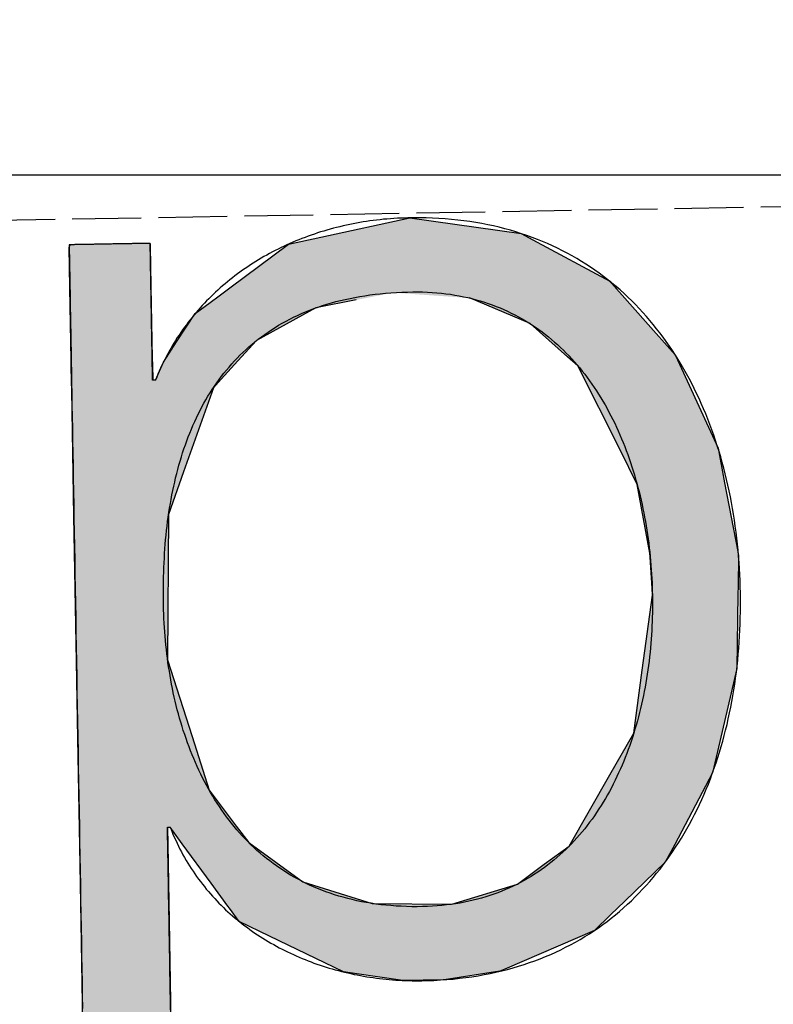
# Model space of a CAD drawing. Extents: x 562 to 7231, y 5467 to 12326.
# Tile 18 of 65: x 3315 to 3370, y 8056 to 8127. Entities that reach past the tile are written whole.
import ezdxf

# ---------------------------------------------------------------- set-up
doc = ezdxf.new("R2010")
doc.units = 0
doc.linetypes.add('GEN3', pattern=[6.25, 5, -1.25])
doc.layers.get('0').update_dxf_attribs({"linetype": 'CONTINUOUS'})
for name, color, linetype in [('3', 6, 'GEN3'), ('5', 3, 'CONTINUOUS'), ('LOGO', 7, 'CONTINUOUS')]:
    doc.layers.add(name, color=color, linetype=linetype)

# ---------------------------------------------------------------- blocks, each defined once
blk = doc.blocks.new('*U39')
at = {"layer": 'LOGO', "color": 30, "linetype": 'CONTINUOUS'}
for p, q in [((32.431, 7.589), (33.366, 7.774)), ((33.366, 7.774), (34.533, 7.589)), ((29.793, 7.525), (29.803, 7.555)), ((30.642, 7.555), (30.642, 7.525)), ((32.091, 7.521), (32.431, 7.589)), ((34.533, 7.589), (34.653, 7.521)), ((29.793, 7.11), (29.793, 7.525)), ((30.642, 7.525), (30.642, 7.11)), ((31.467, 7.073), (32.091, 7.521)), ((34.653, 7.521), (35.451, 7.073)), ((29.793, 7.101), (29.793, 7.11)), ((29.793, 6.344), (29.793, 7.101)), ((30.642, 7.11), (30.642, 7.101)), ((30.642, 7.101), (30.642, 6.344)), ((31.356, 6.994), (31.467, 7.073)), ((35.451, 7.073), (35.519, 6.994)), ((31.153, 6.848), (31.259, 6.924)), ((31.259, 6.924), (31.356, 6.994)), ((32.79, 6.924), (32.365, 6.848)), ((34.609, 6.644), (33.977, 6.924)), ((35.519, 6.994), (35.579, 6.924)), ((35.579, 6.924), (35.819, 6.644)), ((30.901, 6.517), (31.101, 6.811)), ((31.101, 6.811), (31.153, 6.848)), ((32.295, 6.811), (31.738, 6.517)), ((32.365, 6.848), (32.295, 6.811)), ((34.996, 6.291), (34.609, 6.644)), ((35.819, 6.644), (36.123, 6.291)), ((30.759, 6.307), (30.901, 6.517)), ((31.738, 6.517), (31.54, 6.307)), ((29.793, 6.285), (29.793, 6.344)), ((30.642, 6.344), (30.643, 6.285)), ((30.672, 6.12), (30.759, 6.307)), ((31.54, 6.307), (31.362, 6.12)), ((29.793, 6.12), (29.793, 6.285)), ((30.643, 6.285), (30.644, 6.12)), ((35.102, 6.194), (34.996, 6.291)), ((35.528, 5.304), (35.102, 6.194)), ((36.123, 6.291), (36.166, 6.194)), ((36.166, 6.194), (36.555, 5.304)), ((29.793, 6.03), (29.793, 6.12)), ((31.362, 6.12), (31.278, 6.03)), ((29.793, 5.154), (29.793, 6.03)), ((31.278, 6.03), (30.951, 5.154)), ((35.701, 4.941), (35.528, 5.304)), ((36.555, 5.304), (36.618, 4.941)), ((29.793, 4.711), (29.793, 5.154)), ((30.951, 5.154), (30.786, 4.711)), ((35.821, 4.219), (35.701, 4.941)), ((36.618, 4.941), (36.742, 4.219)), ((29.793, 3.189), (29.793, 4.711)), ((30.786, 4.711), (30.749, 3.189)), ((35.823, 4.174), (35.821, 4.219)), ((35.84, 3.851), (35.823, 4.174)), ((36.75, 4.174), (36.739, 3.851)), ((36.742, 4.219), (36.75, 4.174)), ((35.84, 3.777), (35.84, 3.851)), ((36.739, 3.851), (36.737, 3.777)), ((35.72, 2.992), (35.84, 3.777)), ((36.737, 3.777), (36.711, 2.992)), ((29.793, 2.379), (29.793, 3.189)), ((30.749, 3.189), (30.992, 2.379)), ((35.62, 2.336), (35.72, 2.992)), ((36.711, 2.992), (36.546, 2.336)), ((29.793, 1.816), (29.793, 2.379)), ((30.992, 2.379), (31.16, 1.816)), ((35.362, 1.903), (35.62, 2.336)), ((36.546, 2.336), (36.438, 1.903)), ((34.921, 1.162), (35.362, 1.903)), ((36.438, 1.903), (36.029, 1.162)), ((29.793, 1.434), (29.793, 1.816)), ((31.16, 1.816), (31.438, 1.434)), ((29.793, 1.253), (29.793, 1.434)), ((30.716, 1.434), (30.716, 1.253)), ((30.869, 1.258), (30.745, 1.434)), ((31.438, 1.434), (31.566, 1.258)), ((29.793, 0.453), (29.793, 1.253)), ((30.716, 1.253), (30.716, 0.453)), ((31.165, 0.839), (30.869, 1.258)), ((31.566, 1.258), (32.124, 0.839)), ((34.658, 0.977), (34.921, 1.162)), ((36.029, 1.162), (35.926, 0.977)), ((34.373, 0.775), (34.658, 0.977)), ((35.926, 0.977), (35.709, 0.775)), ((31.335, 0.598), (31.165, 0.839)), ((32.124, 0.839), (32.847, 0.598)), ((33.683, 0.575), (34.373, 0.775)), ((35.709, 0.775), (35.494, 0.575)), ((31.352, 0.575), (31.335, 0.598)), ((31.451, 0.435), (31.352, 0.575)), ((32.847, 0.598), (33.683, 0.575)), ((35.494, 0.575), (35.343, 0.435)), ((29.793, -0.396), (29.793, 0.453)), ((30.716, 0.453), (30.716, -0.396)), ((31.764, 0.276), (31.451, 0.435)), ((35.343, 0.435), (35.172, 0.276)), ((32.536, -0.114), (31.764, 0.276)), ((35.172, 0.276), (34.225, -0.114)), ((32.674, -0.136), (32.536, -0.114)), ((33.155, -0.214), (32.674, -0.136)), ((34.172, -0.136), (33.587, -0.214)), ((34.225, -0.114), (34.172, -0.136)), ((33.578, -0.215), (33.155, -0.214)), ((33.587, -0.214), (33.578, -0.215)), ((29.793, -0.681), (29.793, -0.396)), ((30.716, -0.396), (30.716, -0.681))]:
    blk.add_line(p, q, dxfattribs=at)
at = {"layer": 'LOGO', "color": 30, "linetype": 'CONTINUOUS', "extrusion": (0, 0, -1)}
for points in [[(-33.366, 7.774), (-34.533, 7.589), (-32.431, 7.589)], [(-29.803, 7.555), (-30.642, 7.525), (-29.793, 7.525)], [(-29.803, 7.555), (-30.642, 7.555), (-30.642, 7.525)], [(-32.431, 7.589), (-34.653, 7.521), (-32.091, 7.521)], [(-32.431, 7.589), (-34.533, 7.589), (-34.653, 7.521)], [(-29.793, 7.525), (-30.642, 7.11), (-29.793, 7.11)], [(-29.793, 7.525), (-30.642, 7.525), (-30.642, 7.11)], [(-32.091, 7.521), (-35.451, 7.073), (-31.467, 7.073)], [(-32.091, 7.521), (-34.653, 7.521), (-35.451, 7.073)], [(-29.793, 7.11), (-30.642, 7.101), (-29.793, 7.101)], [(-29.793, 7.11), (-30.642, 7.11), (-30.642, 7.101)], [(-29.793, 7.101), (-30.642, 6.344), (-29.793, 6.344)], [(-29.793, 7.101), (-30.642, 7.101), (-30.642, 6.344)], [(-31.467, 7.073), (-35.519, 6.994), (-31.356, 6.994)], [(-31.467, 7.073), (-35.451, 7.073), (-35.519, 6.994)], [(-31.259, 6.924), (-32.365, 6.848), (-31.153, 6.848)], [(-31.356, 6.994), (-32.79, 6.924), (-31.259, 6.924)], [(-31.259, 6.924), (-32.79, 6.924), (-32.365, 6.848)], [(-31.356, 6.994), (-33.179, 6.994), (-32.79, 6.924)], [(-33.179, 6.994), (-35.579, 6.924), (-33.977, 6.924)], [(-33.179, 6.994), (-35.519, 6.994), (-35.579, 6.924)], [(-33.977, 6.924), (-35.819, 6.644), (-34.609, 6.644)], [(-33.977, 6.924), (-35.579, 6.924), (-35.819, 6.644)], [(-31.101, 6.811), (-31.738, 6.517), (-30.901, 6.517)], [(-31.153, 6.848), (-32.295, 6.811), (-31.101, 6.811)], [(-31.101, 6.811), (-32.295, 6.811), (-31.738, 6.517)], [(-31.153, 6.848), (-32.365, 6.848), (-32.295, 6.811)], [(-34.609, 6.644), (-36.123, 6.291), (-34.996, 6.291)], [(-34.609, 6.644), (-35.819, 6.644), (-36.123, 6.291)], [(-30.901, 6.517), (-31.54, 6.307), (-30.759, 6.307)], [(-30.901, 6.517), (-31.738, 6.517), (-31.54, 6.307)], [(-29.793, 6.344), (-30.643, 6.285), (-29.793, 6.285)], [(-29.793, 6.344), (-30.642, 6.344), (-30.643, 6.285)], [(-30.759, 6.307), (-31.362, 6.12), (-30.672, 6.12)], [(-30.759, 6.307), (-31.54, 6.307), (-31.362, 6.12)], [(-29.793, 6.285), (-30.644, 6.12), (-29.793, 6.12)], [(-29.793, 6.285), (-30.643, 6.285), (-30.644, 6.12)], [(-34.996, 6.291), (-36.166, 6.194), (-35.102, 6.194)], [(-34.996, 6.291), (-36.123, 6.291), (-36.166, 6.194)], [(-35.102, 6.194), (-36.555, 5.304), (-35.528, 5.304)], [(-35.102, 6.194), (-36.166, 6.194), (-36.555, 5.304)], [(-29.793, 6.12), (-31.278, 6.03), (-29.793, 6.03)], [(-29.793, 6.12), (-31.362, 6.12), (-31.278, 6.03)], [(-29.793, 6.03), (-30.951, 5.154), (-29.793, 5.154)], [(-29.793, 6.03), (-31.278, 6.03), (-30.951, 5.154)], [(-35.528, 5.304), (-36.618, 4.941), (-35.701, 4.941)], [(-35.528, 5.304), (-36.555, 5.304), (-36.618, 4.941)], [(-29.793, 5.154), (-30.786, 4.711), (-29.793, 4.711)], [(-29.793, 5.154), (-30.951, 5.154), (-30.786, 4.711)], [(-35.701, 4.941), (-36.742, 4.219), (-35.821, 4.219)], [(-35.701, 4.941), (-36.618, 4.941), (-36.742, 4.219)], [(-29.793, 4.711), (-30.749, 3.189), (-29.793, 3.189)], [(-29.793, 4.711), (-30.786, 4.711), (-30.749, 3.189)], [(-35.821, 4.219), (-36.75, 4.174), (-35.823, 4.174)], [(-35.821, 4.219), (-36.742, 4.219), (-36.75, 4.174)], [(-35.823, 4.174), (-36.739, 3.851), (-35.84, 3.851)], [(-35.823, 4.174), (-36.75, 4.174), (-36.739, 3.851)], [(-35.84, 3.851), (-36.737, 3.777), (-35.84, 3.777)], [(-35.84, 3.851), (-36.739, 3.851), (-36.737, 3.777)], [(-35.84, 3.777), (-36.711, 2.992), (-35.72, 2.992)], [(-35.84, 3.777), (-36.737, 3.777), (-36.711, 2.992)], [(-29.793, 3.189), (-30.992, 2.379), (-29.793, 2.379)], [(-29.793, 3.189), (-30.749, 3.189), (-30.992, 2.379)], [(-35.72, 2.992), (-36.546, 2.336), (-35.62, 2.336)], [(-35.72, 2.992), (-36.711, 2.992), (-36.546, 2.336)], [(-29.793, 2.379), (-31.16, 1.816), (-29.793, 1.816)], [(-29.793, 2.379), (-30.992, 2.379), (-31.16, 1.816)], [(-35.62, 2.336), (-36.438, 1.903), (-35.362, 1.903)], [(-35.62, 2.336), (-36.546, 2.336), (-36.438, 1.903)], [(-35.362, 1.903), (-36.029, 1.162), (-34.921, 1.162)], [(-35.362, 1.903), (-36.438, 1.903), (-36.029, 1.162)], [(-29.793, 1.816), (-31.438, 1.434), (-29.793, 1.434)], [(-29.793, 1.816), (-31.16, 1.816), (-31.438, 1.434)], [(-29.793, 1.434), (-30.716, 1.253), (-29.793, 1.253)], [(-29.793, 1.434), (-30.716, 1.434), (-30.716, 1.253)], [(-30.745, 1.434), (-31.566, 1.258), (-30.869, 1.258)], [(-30.745, 1.434), (-31.438, 1.434), (-31.566, 1.258)], [(-29.793, 1.253), (-30.716, 0.453), (-29.793, 0.453)], [(-29.793, 1.253), (-30.716, 1.253), (-30.716, 0.453)], [(-30.869, 1.258), (-32.124, 0.839), (-31.165, 0.839)], [(-30.869, 1.258), (-31.566, 1.258), (-32.124, 0.839)], [(-34.921, 1.162), (-35.926, 0.977), (-34.658, 0.977)], [(-34.921, 1.162), (-36.029, 1.162), (-35.926, 0.977)], [(-34.658, 0.977), (-35.709, 0.775), (-34.373, 0.775)], [(-34.658, 0.977), (-35.926, 0.977), (-35.709, 0.775)], [(-31.165, 0.839), (-32.847, 0.598), (-31.335, 0.598)], [(-31.165, 0.839), (-32.124, 0.839), (-32.847, 0.598)], [(-34.373, 0.775), (-35.494, 0.575), (-33.683, 0.575)], [(-34.373, 0.775), (-35.709, 0.775), (-35.494, 0.575)], [(-31.335, 0.598), (-33.683, 0.575), (-31.352, 0.575)], [(-31.335, 0.598), (-32.847, 0.598), (-33.683, 0.575)], [(-31.352, 0.575), (-35.343, 0.435), (-31.451, 0.435)], [(-31.352, 0.575), (-35.494, 0.575), (-35.343, 0.435)], [(-29.793, 0.453), (-30.716, -0.396), (-29.793, -0.396)], [(-29.793, 0.453), (-30.716, 0.453), (-30.716, -0.396)], [(-31.451, 0.435), (-35.172, 0.276), (-31.764, 0.276)], [(-31.451, 0.435), (-35.343, 0.435), (-35.172, 0.276)], [(-31.764, 0.276), (-34.225, -0.114), (-32.536, -0.114)], [(-31.764, 0.276), (-35.172, 0.276), (-34.225, -0.114)], [(-32.536, -0.114), (-34.172, -0.136), (-32.674, -0.136)], [(-32.536, -0.114), (-34.225, -0.114), (-34.172, -0.136)], [(-32.674, -0.136), (-33.587, -0.214), (-33.155, -0.214)], [(-32.674, -0.136), (-34.172, -0.136), (-33.587, -0.214)], [(-33.155, -0.214), (-33.587, -0.214), (-33.578, -0.215)], [(-29.793, -0.396), (-30.716, -0.681), (-29.793, -0.681)], [(-29.793, -0.396), (-30.716, -0.396), (-30.716, -0.681)]]:
    blk.add_solid(points, dxfattribs=at)
blk = doc.blocks.new('KLAUS')
at = {"layer": 'LOGO'}
for points in [[(30.716, -0.48, 0), (30.716, -0.416, 0), (30.716, -0.353, 0), (30.716, -0.289, 0), (30.716, -0.226, 0), (30.716, -0.163, 0), (30.716, -0.101, 0), (30.716, -0.039, 0), (30.716, 0.023, 0), (30.716, 0.084, 0), (30.716, 0.144, 0), (30.716, 0.203, 0), (30.716, 0.262, 0), (30.716, 0.32, 0), (30.716, 0.377, 0), (30.716, 0.433, 0), (30.716, 0.488, 0), (30.716, 0.542, 0), (30.716, 0.596, 0), (30.716, 0.648, 0), (30.716, 0.698, 0), (30.716, 0.748, 0), (30.716, 0.796, 0), (30.716, 0.843, 0), (30.716, 0.889, 0), (30.716, 0.933, 0), (30.716, 0.976, 0), (30.716, 1.017, 0), (30.716, 1.056, 0), (30.716, 1.094, 0), (30.716, 1.13, 0), (30.716, 1.165, 0), (30.716, 1.197, 0), (30.716, 1.228, 0), (30.716, 1.257, 0), (30.716, 1.284, 0), (30.716, 1.309, 0), (30.716, 1.331, 0), (30.716, 1.352, 0), (30.716, 1.371, 0), (30.716, 1.387, 0), (30.716, 1.401, 0), (30.716, 1.412, 0), (30.716, 1.422, 0), (30.716, 1.428, 0), (30.716, 1.433, 0), (30.716, 1.434, 0), (30.716, 1.434, 0), (30.716, 1.434, 0), (30.716, 1.434, 0), (30.716, 1.434, 0), (30.716, 1.434, 0), (30.716, 1.434, 0), (30.716, 1.434, 0), (30.716, 1.434, 0), (30.716, 1.434, 0), (30.716, 1.434, 0), (30.717, 1.434, 0), (30.717, 1.434, 0), (30.717, 1.434, 0), (30.717, 1.434, 0), (30.717, 1.434, 0), (30.718, 1.434, 0), (30.718, 1.434, 0), (30.718, 1.434, 0), (30.718, 1.434, 0), (30.719, 1.434, 0), (30.719, 1.434, 0), (30.719, 1.434, 0), (30.72, 1.434, 0), (30.72, 1.434, 0), (30.72, 1.434, 0), (30.721, 1.434, 0), (30.721, 1.434, 0), (30.721, 1.434, 0), (30.722, 1.434, 0), (30.722, 1.434, 0), (30.722, 1.434, 0), (30.723, 1.434, 0), (30.723, 1.434, 0), (30.724, 1.434, 0), (30.724, 1.434, 0), (30.724, 1.434, 0), (30.725, 1.434, 0), (30.725, 1.434, 0), (30.726, 1.434, 0), (30.726, 1.434, 0), (30.727, 1.434, 0), (30.727, 1.434, 0), (30.727, 1.434, 0), (30.728, 1.434, 0), (30.728, 1.434, 0), (30.729, 1.434, 0), (30.729, 1.434, 0), (30.73, 1.434, 0), (30.73, 1.434, 0), (30.73, 1.434, 0), (30.731, 1.434, 0), (30.731, 1.434, 0), (30.732, 1.434, 0), (30.732, 1.434, 0), (30.733, 1.434, 0), (30.733, 1.434, 0), (30.734, 1.434, 0), (30.734, 1.434, 0), (30.735, 1.434, 0), (30.735, 1.434, 0), (30.735, 1.434, 0), (30.736, 1.434, 0), (30.736, 1.434, 0), (30.737, 1.434, 0), (30.737, 1.434, 0), (30.737, 1.434, 0), (30.738, 1.434, 0), (30.738, 1.434, 0), (30.738, 1.434, 0), (30.739, 1.434, 0), (30.739, 1.434, 0), (30.74, 1.434, 0), (30.74, 1.434, 0), (30.74, 1.434, 0), (30.741, 1.434, 0), (30.741, 1.434, 0), (30.741, 1.434, 0), (30.742, 1.434, 0), (30.742, 1.434, 0), (30.742, 1.434, 0), (30.742, 1.434, 0), (30.743, 1.434, 0), (30.743, 1.434, 0), (30.743, 1.434, 0), (30.743, 1.434, 0), (30.744, 1.434, 0), (30.744, 1.434, 0), (30.744, 1.434, 0), (30.744, 1.434, 0), (30.744, 1.434, 0), (30.744, 1.434, 0), (30.744, 1.434, 0), (30.745, 1.434, 0), (30.745, 1.434, 0), (30.745, 1.434, 0), (30.745, 1.434, 0), (30.745, 1.434, 0), (30.745, 1.434, 0), (30.748, 1.426, 0), (30.76, 1.393, 0), (30.773, 1.361, 0), (30.786, 1.329, 0), (30.8, 1.297, 0), (30.814, 1.266, 0), (30.828, 1.235, 0), (30.843, 1.204, 0), (30.858, 1.173, 0), (30.874, 1.143, 0), (30.89, 1.113, 0), (30.907, 1.084, 0), (30.924, 1.054, 0), (30.941, 1.025, 0), (30.958, 0.997, 0), (30.976, 0.969, 0), (30.995, 0.941, 0), (31.013, 0.913, 0), (31.032, 0.886, 0), (31.052, 0.859, 0), (31.072, 0.832, 0), (31.092, 0.806, 0), (31.112, 0.78, 0), (31.133, 0.754, 0), (31.154, 0.729, 0), (31.176, 0.704, 0), (31.198, 0.679, 0), (31.22, 0.655, 0), (31.242, 0.631, 0), (31.265, 0.607, 0), (31.288, 0.583, 0), (31.311, 0.56, 0), (31.335, 0.538, 0), (31.359, 0.515, 0), (31.383, 0.493, 0), (31.408, 0.471, 0), (31.433, 0.45, 0), (31.458, 0.429, 0), (31.483, 0.408, 0), (31.509, 0.388, 0), (31.535, 0.368, 0), (31.561, 0.348, 0), (31.587, 0.328, 0), (31.614, 0.309, 0), (31.641, 0.29, 0), (31.668, 0.272, 0), (31.696, 0.254, 0), (31.724, 0.236, 0), (31.752, 0.219, 0), (31.78, 0.202, 0), (31.808, 0.185, 0), (31.837, 0.168, 0), (31.866, 0.152, 0), (31.895, 0.136, 0), (31.924, 0.121, 0), (31.953, 0.106, 0), (31.983, 0.091, 0), (32.013, 0.077, 0), (32.043, 0.063, 0), (32.073, 0.049, 0), (32.103, 0.035, 0), (32.134, 0.022, 0), (32.165, 0.01, 0), (32.196, -0.003, 0), (32.227, -0.015, 0), (32.258, -0.027, 0), (32.29, -0.038, 0), (32.321, -0.049, 0), (32.353, -0.06, 0), (32.385, -0.07, 0), (32.417, -0.08, 0), (32.449, -0.09, 0), (32.481, -0.099, 0), (32.514, -0.108, 0), (32.546, -0.117, 0), (32.579, -0.125, 0), (32.612, -0.133, 0), (32.645, -0.141, 0), (32.678, -0.148, 0), (32.711, -0.155, 0), (32.744, -0.161, 0), (32.778, -0.168, 0), (32.811, -0.173, 0), (32.844, -0.179, 0), (32.878, -0.184, 0), (32.912, -0.189, 0), (32.945, -0.194, 0), (32.979, -0.198, 0), (33.013, -0.201, 0), (33.047, -0.205, 0), (33.081, -0.208, 0), (33.115, -0.211, 0), (33.149, -0.213, 0), (33.183, -0.215, 0), (33.217, -0.217, 0), (33.252, -0.218, 0), (33.286, -0.219, 0), (33.32, -0.22, 0), (33.354, -0.22, 0), (33.412, -0.22, 0), (33.481, -0.219, 0), (33.55, -0.216, 0), (33.617, -0.213, 0), (33.684, -0.208, 0), (33.75, -0.202, 0), (33.816, -0.195, 0), (33.88, -0.187, 0), (33.944, -0.178, 0), (34.007, -0.168, 0), (34.07, -0.157, 0), (34.132, -0.145, 0), (34.193, -0.131, 0), (34.253, -0.117, 0), (34.312, -0.102, 0), (34.371, -0.086, 0), (34.429, -0.068, 0), (34.486, -0.05, 0), (34.543, -0.031, 0), (34.599, -0.011, 0), (34.654, 0.01, 0), (34.709, 0.032, 0), (34.762, 0.055, 0), (34.815, 0.079, 0), (34.867, 0.104, 0), (34.919, 0.13, 0), (34.97, 0.157, 0), (35.02, 0.184, 0), (35.069, 0.213, 0), (35.118, 0.242, 0), (35.166, 0.272, 0), (35.213, 0.303, 0), (35.259, 0.335, 0), (35.305, 0.367, 0), (35.35, 0.401, 0), (35.394, 0.435, 0), (35.438, 0.47, 0), (35.481, 0.506, 0), (35.523, 0.543, 0), (35.564, 0.58, 0), (35.605, 0.618, 0), (35.645, 0.657, 0), (35.684, 0.697, 0), (35.723, 0.737, 0), (35.761, 0.778, 0), (35.798, 0.82, 0), (35.834, 0.862, 0), (35.87, 0.905, 0), (35.905, 0.949, 0), (35.939, 0.994, 0), (35.973, 1.039, 0), (36.005, 1.084, 0), (36.038, 1.131, 0), (36.069, 1.178, 0), (36.1, 1.226, 0), (36.13, 1.274, 0), (36.159, 1.323, 0), (36.188, 1.372, 0), (36.216, 1.422, 0), (36.243, 1.473, 0), (36.27, 1.524, 0), (36.295, 1.576, 0), (36.32, 1.628, 0), (36.345, 1.681, 0), (36.368, 1.734, 0), (36.392, 1.788, 0), (36.414, 1.842, 0), (36.435, 1.897, 0), (36.456, 1.952, 0), (36.477, 2.008, 0), (36.496, 2.064, 0), (36.515, 2.12, 0), (36.533, 2.178, 0), (36.55, 2.235, 0), (36.567, 2.293, 0), (36.583, 2.351, 0), (36.599, 2.41, 0), (36.613, 2.469, 0), (36.627, 2.529, 0), (36.641, 2.588, 0), (36.653, 2.649, 0), (36.665, 2.709, 0), (36.676, 2.77, 0), (36.687, 2.831, 0), (36.697, 2.893, 0), (36.706, 2.955, 0), (36.714, 3.017, 0), (36.722, 3.079, 0), (36.729, 3.142, 0), (36.736, 3.205, 0), (36.741, 3.268, 0), (36.746, 3.332, 0), (36.751, 3.396, 0), (36.754, 3.46, 0), (36.757, 3.524, 0), (36.76, 3.588, 0), (36.761, 3.653, 0), (36.762, 3.718, 0), (36.763, 3.783, 0), (36.762, 3.847, 0), (36.761, 3.912, 0), (36.759, 3.977, 0), (36.757, 4.041, 0), (36.754, 4.105, 0), (36.75, 4.169, 0), (36.746, 4.233, 0), (36.74, 4.296, 0), (36.735, 4.36, 0), (36.728, 4.423, 0), (36.721, 4.485, 0), (36.713, 4.548, 0), (36.704, 4.61, 0), (36.695, 4.672, 0), (36.685, 4.733, 0), (36.675, 4.794, 0), (36.663, 4.855, 0), (36.651, 4.916, 0), (36.638, 4.976, 0), (36.625, 5.036, 0), (36.611, 5.095, 0), (36.596, 5.154, 0), (36.581, 5.213, 0), (36.565, 5.271, 0), (36.548, 5.329, 0), (36.53, 5.386, 0), (36.512, 5.443, 0), (36.493, 5.5, 0), (36.473, 5.556, 0), (36.453, 5.611, 0), (36.432, 5.667, 0), (36.41, 5.721, 0), (36.388, 5.776, 0), (36.365, 5.829, 0), (36.341, 5.882, 0), (36.316, 5.935, 0), (36.291, 5.987, 0), (36.265, 6.039, 0), (36.239, 6.09, 0), (36.211, 6.14, 0), (36.183, 6.19, 0), (36.154, 6.24, 0), (36.125, 6.288, 0), (36.095, 6.337, 0), (36.064, 6.384, 0), (36.032, 6.431, 0), (36, 6.477, 0), (35.967, 6.523, 0), (35.933, 6.568, 0), (35.899, 6.612, 0), (35.864, 6.656, 0), (35.828, 6.699, 0), (35.791, 6.742, 0), (35.754, 6.783, 0), (35.716, 6.824, 0), (35.678, 6.864, 0), (35.638, 6.904, 0), (35.598, 6.943, 0), (35.557, 6.981, 0), (35.516, 7.018, 0), (35.474, 7.054, 0), (35.431, 7.09, 0), (35.387, 7.125, 0), (35.342, 7.159, 0), (35.297, 7.192, 0), (35.252, 7.225, 0), (35.205, 7.256, 0), (35.158, 7.287, 0), (35.11, 7.317, 0), (35.061, 7.346, 0), (35.011, 7.375, 0), (34.961, 7.402, 0), (34.91, 7.429, 0), (34.859, 7.454, 0), (34.806, 7.479, 0), (34.753, 7.503, 0), (34.7, 7.526, 0), (34.645, 7.547, 0), (34.59, 7.568, 0), (34.534, 7.588, 0), (34.477, 7.607, 0), (34.42, 7.626, 0), (34.361, 7.643, 0), (34.303, 7.659, 0), (34.243, 7.674, 0), (34.182, 7.688, 0), (34.121, 7.701, 0), (34.059, 7.713, 0), (33.997, 7.724, 0), (33.934, 7.734, 0), (33.87, 7.743, 0), (33.805, 7.751, 0), (33.739, 7.757, 0), (33.673, 7.763, 0), (33.606, 7.767, 0), (33.538, 7.771, 0), (33.47, 7.773, 0), (33.401, 7.774, 0), (33.347, 7.774, 0), (33.31, 7.774, 0), (33.274, 7.773, 0), (33.237, 7.772, 0), (33.2, 7.771, 0), (33.164, 7.769, 0), (33.128, 7.766, 0), (33.091, 7.764, 0), (33.055, 7.761, 0), (33.019, 7.757, 0), (32.983, 7.753, 0), (32.948, 7.749, 0), (32.912, 7.745, 0), (32.877, 7.74, 0), (32.842, 7.734, 0), (32.806, 7.729, 0), (32.771, 7.723, 0), (32.736, 7.716, 0), (32.702, 7.709, 0), (32.667, 7.702, 0), (32.633, 7.695, 0), (32.599, 7.687, 0), (32.564, 7.679, 0), (32.531, 7.67, 0), (32.497, 7.661, 0), (32.463, 7.652, 0), (32.43, 7.643, 0), (32.397, 7.633, 0), (32.364, 7.622, 0), (32.331, 7.612, 0), (32.298, 7.601, 0), (32.266, 7.589, 0), (32.233, 7.578, 0), (32.201, 7.566, 0), (32.169, 7.553, 0), (32.138, 7.54, 0), (32.106, 7.527, 0), (32.075, 7.514, 0), (32.044, 7.5, 0), (32.013, 7.486, 0), (31.982, 7.472, 0), (31.952, 7.457, 0), (31.921, 7.442, 0), (31.891, 7.427, 0), (31.862, 7.411, 0), (31.832, 7.395, 0), (31.803, 7.379, 0), (31.774, 7.362, 0), (31.745, 7.345, 0), (31.716, 7.328, 0), (31.688, 7.31, 0), (31.66, 7.292, 0), (31.632, 7.274, 0), (31.604, 7.256, 0), (31.577, 7.237, 0), (31.55, 7.218, 0), (31.523, 7.198, 0), (31.497, 7.178, 0), (31.47, 7.158, 0), (31.444, 7.138, 0), (31.419, 7.117, 0), (31.393, 7.096, 0), (31.368, 7.075, 0), (31.343, 7.053, 0), (31.319, 7.031, 0), (31.294, 7.009, 0), (31.27, 6.987, 0), (31.246, 6.964, 0), (31.223, 6.941, 0), (31.2, 6.918, 0), (31.177, 6.894, 0), (31.154, 6.87, 0), (31.132, 6.846, 0), (31.11, 6.822, 0), (31.089, 6.797, 0), (31.067, 6.772, 0), (31.047, 6.746, 0), (31.026, 6.721, 0), (31.006, 6.695, 0), (30.986, 6.669, 0), (30.966, 6.642, 0), (30.947, 6.616, 0), (30.928, 6.589, 0), (30.909, 6.562, 0), (30.891, 6.534, 0), (30.873, 6.506, 0), (30.855, 6.478, 0), (30.838, 6.45, 0), (30.821, 6.422, 0), (30.805, 6.393, 0), (30.789, 6.364, 0), (30.773, 6.334, 0), (30.757, 6.305, 0), (30.742, 6.275, 0), (30.728, 6.245, 0), (30.713, 6.215, 0), (30.7, 6.184, 0), (30.686, 6.153, 0), (30.673, 6.122, 0), (30.672, 6.12, 0), (30.672, 6.12, 0), (30.672, 6.12, 0), (30.672, 6.12, 0), (30.672, 6.12, 0), (30.671, 6.12, 0), (30.671, 6.12, 0), (30.671, 6.12, 0), (30.671, 6.12, 0), (30.671, 6.12, 0), (30.671, 6.12, 0), (30.671, 6.12, 0), (30.67, 6.12, 0), (30.67, 6.12, 0), (30.67, 6.12, 0), (30.67, 6.12, 0), (30.669, 6.12, 0), (30.669, 6.12, 0), (30.669, 6.12, 0), (30.669, 6.12, 0), (30.668, 6.12, 0), (30.668, 6.12, 0), (30.668, 6.12, 0), (30.667, 6.12, 0), (30.667, 6.12, 0), (30.667, 6.12, 0), (30.666, 6.12, 0), (30.666, 6.12, 0), (30.666, 6.12, 0), (30.665, 6.12, 0), (30.665, 6.12, 0), (30.665, 6.12, 0), (30.664, 6.12, 0), (30.664, 6.12, 0), (30.663, 6.12, 0), (30.663, 6.12, 0), (30.663, 6.12, 0), (30.662, 6.12, 0), (30.662, 6.12, 0), (30.661, 6.12, 0), (30.661, 6.12, 0), (30.66, 6.12, 0), (30.66, 6.12, 0), (30.659, 6.12, 0), (30.659, 6.12, 0), (30.659, 6.12, 0), (30.658, 6.12, 0), (30.658, 6.12, 0), (30.657, 6.12, 0), (30.657, 6.12, 0), (30.656, 6.12, 0), (30.656, 6.12, 0), (30.655, 6.12, 0), (30.655, 6.12, 0), (30.655, 6.12, 0), (30.654, 6.12, 0), (30.654, 6.12, 0), (30.653, 6.12, 0), (30.653, 6.12, 0), (30.652, 6.12, 0), (30.652, 6.12, 0), (30.652, 6.12, 0), (30.651, 6.12, 0), (30.651, 6.12, 0), (30.65, 6.12, 0), (30.65, 6.12, 0), (30.649, 6.12, 0), (30.649, 6.12, 0), (30.649, 6.12, 0), (30.648, 6.12, 0), (30.648, 6.12, 0), (30.648, 6.12, 0), (30.647, 6.12, 0), (30.647, 6.12, 0), (30.647, 6.12, 0), (30.646, 6.12, 0), (30.646, 6.12, 0), (30.646, 6.12, 0), (30.645, 6.12, 0), (30.645, 6.12, 0), (30.645, 6.12, 0), (30.645, 6.12, 0), (30.644, 6.12, 0), (30.644, 6.12, 0), (30.644, 6.12, 0), (30.644, 6.12, 0), (30.644, 6.12, 0), (30.643, 6.12, 0), (30.643, 6.12, 0), (30.643, 6.12, 0), (30.643, 6.12, 0), (30.643, 6.12, 0), (30.643, 6.12, 0), (30.643, 6.12, 0), (30.642, 6.12, 0), (30.642, 6.12, 0), (30.642, 6.12, 0), (30.642, 6.12, 0), (30.642, 6.12, 0), (30.642, 6.121, 0), (30.642, 6.122, 0), (30.642, 6.125, 0), (30.642, 6.128, 0), (30.642, 6.132, 0), (30.642, 6.137, 0), (30.642, 6.142, 0), (30.642, 6.149, 0), (30.642, 6.156, 0), (30.642, 6.164, 0), (30.642, 6.172, 0), (30.642, 6.182, 0), (30.642, 6.191, 0), (30.642, 6.202, 0), (30.642, 6.213, 0), (30.642, 6.225, 0), (30.642, 6.237, 0), (30.642, 6.25, 0), (30.642, 6.264, 0), (30.642, 6.278, 0), (30.642, 6.292, 0), (30.642, 6.307, 0), (30.642, 6.323, 0), (30.642, 6.339, 0), (30.642, 6.355, 0), (30.642, 6.372, 0), (30.642, 6.39, 0), (30.642, 6.407, 0), (30.642, 6.425, 0), (30.642, 6.444, 0), (30.642, 6.462, 0), (30.642, 6.482, 0), (30.642, 6.501, 0), (30.642, 6.521, 0), (30.642, 6.541, 0), (30.642, 6.561, 0), (30.642, 6.581, 0), (30.642, 6.602, 0), (30.642, 6.623, 0), (30.642, 6.644, 0), (30.642, 6.665, 0), (30.642, 6.686, 0), (30.642, 6.708, 0), (30.642, 6.729, 0), (30.642, 6.751, 0), (30.642, 6.773, 0), (30.642, 6.794, 0), (30.642, 6.816, 0), (30.642, 6.838, 0), (30.642, 6.86, 0), (30.642, 6.882, 0), (30.642, 6.904, 0), (30.642, 6.925, 0), (30.642, 6.947, 0), (30.642, 6.968, 0), (30.642, 6.99, 0), (30.642, 7.011, 0), (30.642, 7.032, 0), (30.642, 7.053, 0), (30.642, 7.074, 0), (30.642, 7.095, 0), (30.642, 7.115, 0), (30.642, 7.135, 0), (30.642, 7.155, 0), (30.642, 7.175, 0), (30.642, 7.194, 0), (30.642, 7.214, 0), (30.642, 7.232, 0), (30.642, 7.251, 0), (30.642, 7.269, 0), (30.642, 7.286, 0), (30.642, 7.304, 0), (30.642, 7.32, 0), (30.642, 7.337, 0), (30.642, 7.353, 0), (30.642, 7.368, 0), (30.642, 7.383, 0), (30.642, 7.398, 0), (30.642, 7.412, 0), (30.642, 7.425, 0), (30.642, 7.438, 0), (30.642, 7.451, 0), (30.642, 7.462, 0), (30.642, 7.473, 0), (30.642, 7.484, 0), (30.642, 7.494, 0), (30.642, 7.503, 0), (30.642, 7.511, 0), (30.642, 7.519, 0), (30.642, 7.526, 0), (30.642, 7.533, 0), (30.642, 7.538, 0), (30.642, 7.543, 0), (30.642, 7.547, 0), (30.642, 7.55, 0), (30.642, 7.552, 0), (30.642, 7.554, 0), (30.642, 7.555, 0), (30.642, 7.555, 0), (30.642, 7.555, 0), (30.64, 7.555, 0), (30.639, 7.555, 0), (30.637, 7.555, 0), (30.634, 7.555, 0), (30.631, 7.555, 0), (30.628, 7.555, 0), (30.623, 7.555, 0), (30.619, 7.555, 0), (30.614, 7.555, 0), (30.609, 7.555, 0), (30.604, 7.555, 0), (30.598, 7.555, 0), (30.591, 7.555, 0), (30.584, 7.555, 0), (30.577, 7.555, 0), (30.57, 7.555, 0), (30.562, 7.555, 0), (30.554, 7.555, 0), (30.545, 7.555, 0), (30.537, 7.555, 0), (30.528, 7.555, 0), (30.518, 7.555, 0), (30.509, 7.555, 0), (30.499, 7.555, 0), (30.489, 7.555, 0), (30.478, 7.555, 0), (30.468, 7.555, 0), (30.457, 7.555, 0), (30.446, 7.555, 0), (30.435, 7.555, 0), (30.424, 7.555, 0), (30.412, 7.555, 0), (30.4, 7.555, 0), (30.388, 7.555, 0), (30.376, 7.555, 0), (30.364, 7.555, 0), (30.352, 7.555, 0), (30.34, 7.555, 0), (30.327, 7.555, 0), (30.314, 7.555, 0), (30.302, 7.555, 0), (30.289, 7.555, 0), (30.276, 7.555, 0), (30.264, 7.555, 0), (30.251, 7.555, 0), (30.238, 7.555, 0), (30.225, 7.555, 0), (30.212, 7.555, 0), (30.199, 7.555, 0), (30.186, 7.555, 0), (30.173, 7.555, 0), (30.16, 7.555, 0), (30.148, 7.555, 0), (30.135, 7.555, 0), (30.122, 7.555, 0), (30.11, 7.555, 0), (30.097, 7.555, 0), (30.085, 7.555, 0), (30.072, 7.555, 0), (30.06, 7.555, 0), (30.048, 7.555, 0), (30.036, 7.555, 0), (30.025, 7.555, 0), (30.013, 7.555, 0), (30.002, 7.555, 0), (29.991, 7.555, 0), (29.979, 7.555, 0), (29.969, 7.555, 0), (29.958, 7.555, 0), (29.948, 7.555, 0), (29.938, 7.555, 0), (29.928, 7.555, 0), (29.918, 7.555, 0), (29.909, 7.555, 0), (29.9, 7.555, 0), (29.891, 7.555, 0), (29.883, 7.555, 0), (29.874, 7.555, 0), (29.866, 7.555, 0), (29.859, 7.555, 0), (29.852, 7.555, 0), (29.845, 7.555, 0), (29.839, 7.555, 0), (29.833, 7.555, 0), (29.827, 7.555, 0), (29.822, 7.555, 0), (29.817, 7.555, 0), (29.812, 7.555, 0), (29.808, 7.555, 0), (29.805, 7.555, 0), (29.802, 7.555, 0), (29.799, 7.555, 0), (29.797, 7.555, 0), (29.795, 7.555, 0), (29.794, 7.555, 0), (29.793, 7.555, 0), (29.793, 7.555, 0), (29.793, 7.55, 0), (29.793, 7.54, 0), (29.793, 7.523, 0), (29.793, 7.501, 0), (29.793, 7.472, 0), (29.793, 7.438, 0), (29.793, 7.398, 0), (29.793, 7.353, 0), (29.793, 7.303, 0), (29.793, 7.247, 0), (29.793, 7.186, 0), (29.793, 7.121, 0), (29.793, 7.05, 0), (29.793, 6.975, 0), (29.793, 6.895, 0), (29.793, 6.811, 0), (29.793, 6.722, 0), (29.793, 6.63, 0), (29.793, 6.533, 0), (29.793, 6.432, 0), (29.793, 6.328, 0), (29.793, 6.22, 0), (29.793, 6.108, 0), (29.793, 5.993, 0), (29.793, 5.875, 0), (29.793, 5.754, 0), (29.793, 5.63, 0), (29.793, 5.502, 0), (29.793, 5.372, 0), (29.793, 5.24, 0), (29.793, 5.105, 0), (29.793, 4.968, 0), (29.793, 4.828, 0), (29.793, 4.686, 0), (29.793, 4.543, 0), (29.793, 4.397, 0), (29.793, 4.25, 0), (29.793, 4.101, 0), (29.793, 3.951, 0), (29.793, 3.8, 0), (29.793, 3.647, 0), (29.793, 3.493, 0), (29.793, 3.339, 0), (29.793, 3.183, 0), (29.793, 3.027, 0), (29.793, 2.87, 0), (29.793, 2.713, 0), (29.793, 2.556, 0), (29.793, 2.398, 0), (29.793, 2.241, 0), (29.793, 2.084, 0), (29.793, 1.926, 0), (29.793, 1.77, 0), (29.793, 1.613, 0), (29.793, 1.458, 0), (29.793, 1.303, 0), (29.793, 1.149, 0), (29.793, 0.996, 0), (29.793, 0.844, 0), (29.793, 0.694, 0), (29.793, 0.545, 0), (29.793, 0.397, 0), (29.793, 0.251, 0), (29.793, 0.107, 0), (29.793, -0.035, 0), (29.793, -0.175, 0), (29.793, -0.313, 0), (29.793, -0.449, 0)], [(35.84, 3.777, 0), (35.84, 3.731, 0), (35.839, 3.685, 0), (35.838, 3.639, 0), (35.837, 3.593, 0), (35.835, 3.547, 0), (35.833, 3.501, 0), (35.83, 3.455, 0), (35.827, 3.408, 0), (35.823, 3.362, 0), (35.819, 3.316, 0), (35.815, 3.27, 0), (35.81, 3.224, 0), (35.805, 3.179, 0), (35.799, 3.133, 0), (35.793, 3.087, 0), (35.786, 3.042, 0), (35.779, 2.996, 0), (35.772, 2.951, 0), (35.764, 2.905, 0), (35.755, 2.86, 0), (35.746, 2.815, 0), (35.737, 2.771, 0), (35.727, 2.726, 0), (35.717, 2.682, 0), (35.707, 2.637, 0), (35.696, 2.593, 0), (35.684, 2.549, 0), (35.672, 2.506, 0), (35.66, 2.462, 0), (35.647, 2.419, 0), (35.633, 2.376, 0), (35.619, 2.333, 0), (35.605, 2.291, 0), (35.59, 2.249, 0), (35.575, 2.207, 0), (35.559, 2.165, 0), (35.543, 2.124, 0), (35.526, 2.083, 0), (35.509, 2.042, 0), (35.491, 2.002, 0), (35.473, 1.962, 0), (35.454, 1.922, 0), (35.435, 1.883, 0), (35.416, 1.844, 0), (35.395, 1.805, 0), (35.375, 1.767, 0), (35.354, 1.729, 0), (35.332, 1.692, 0), (35.31, 1.655, 0), (35.287, 1.619, 0), (35.264, 1.583, 0), (35.241, 1.547, 0), (35.216, 1.512, 0), (35.192, 1.477, 0), (35.167, 1.443, 0), (35.141, 1.409, 0), (35.115, 1.376, 0), (35.088, 1.343, 0), (35.061, 1.311, 0), (35.033, 1.28, 0), (35.005, 1.248, 0), (34.976, 1.218, 0), (34.947, 1.188, 0), (34.917, 1.158, 0), (34.887, 1.13, 0), (34.856, 1.101, 0), (34.824, 1.074, 0), (34.792, 1.047, 0), (34.76, 1.02, 0), (34.727, 0.994, 0), (34.693, 0.969, 0), (34.659, 0.944, 0), (34.625, 0.921, 0), (34.59, 0.897, 0), (34.554, 0.875, 0), (34.517, 0.853, 0), (34.481, 0.832, 0), (34.443, 0.811, 0), (34.405, 0.791, 0), (34.367, 0.772, 0), (34.328, 0.754, 0), (34.288, 0.736, 0), (34.248, 0.72, 0), (34.207, 0.704, 0), (34.166, 0.688, 0), (34.124, 0.674, 0), (34.082, 0.66, 0), (34.039, 0.647, 0), (33.995, 0.635, 0), (33.951, 0.624, 0), (33.906, 0.613, 0), (33.861, 0.604, 0), (33.815, 0.595, 0), (33.769, 0.587, 0), (33.722, 0.58, 0), (33.674, 0.574, 0), (33.626, 0.569, 0), (33.577, 0.564, 0), (33.528, 0.561, 0), (33.478, 0.558, 0), (33.427, 0.557, 0), (33.376, 0.556, 0), (33.32, 0.556, 0), (33.263, 0.557, 0), (33.207, 0.56, 0), (33.152, 0.563, 0), (33.098, 0.567, 0), (33.044, 0.572, 0), (32.991, 0.577, 0), (32.938, 0.584, 0), (32.887, 0.592, 0), (32.836, 0.6, 0), (32.786, 0.609, 0), (32.736, 0.619, 0), (32.687, 0.63, 0), (32.639, 0.642, 0), (32.592, 0.655, 0), (32.545, 0.668, 0), (32.499, 0.682, 0), (32.453, 0.697, 0), (32.409, 0.713, 0), (32.365, 0.73, 0), (32.321, 0.747, 0), (32.278, 0.765, 0), (32.236, 0.784, 0), (32.195, 0.803, 0), (32.154, 0.823, 0), (32.114, 0.844, 0), (32.075, 0.866, 0), (32.036, 0.888, 0), (31.997, 0.911, 0), (31.96, 0.935, 0), (31.923, 0.959, 0), (31.887, 0.984, 0), (31.851, 1.01, 0), (31.816, 1.036, 0), (31.782, 1.063, 0), (31.748, 1.09, 0), (31.715, 1.118, 0), (31.682, 1.147, 0), (31.65, 1.176, 0), (31.619, 1.206, 0), (31.588, 1.236, 0), (31.558, 1.267, 0), (31.528, 1.299, 0), (31.499, 1.331, 0), (31.471, 1.363, 0), (31.443, 1.396, 0), (31.416, 1.43, 0), (31.389, 1.464, 0), (31.363, 1.498, 0), (31.337, 1.533, 0), (31.312, 1.568, 0), (31.288, 1.604, 0), (31.264, 1.641, 0), (31.241, 1.677, 0), (31.218, 1.714, 0), (31.196, 1.752, 0), (31.174, 1.79, 0), (31.153, 1.828, 0), (31.133, 1.867, 0), (31.113, 1.906, 0), (31.093, 1.946, 0), (31.074, 1.986, 0), (31.056, 2.026, 0), (31.038, 2.066, 0), (31.021, 2.107, 0), (31.004, 2.149, 0), (30.988, 2.19, 0), (30.972, 2.232, 0), (30.957, 2.274, 0), (30.942, 2.316, 0), (30.927, 2.359, 0), (30.914, 2.402, 0), (30.9, 2.445, 0), (30.888, 2.488, 0), (30.875, 2.532, 0), (30.863, 2.576, 0), (30.852, 2.62, 0), (30.841, 2.664, 0), (30.831, 2.708, 0), (30.821, 2.753, 0), (30.811, 2.797, 0), (30.802, 2.842, 0), (30.794, 2.887, 0), (30.786, 2.933, 0), (30.778, 2.978, 0), (30.771, 3.023, 0), (30.765, 3.069, 0), (30.758, 3.115, 0), (30.752, 3.16, 0), (30.747, 3.206, 0), (30.742, 3.252, 0), (30.738, 3.298, 0), (30.733, 3.344, 0), (30.73, 3.39, 0), (30.727, 3.436, 0), (30.724, 3.482, 0), (30.721, 3.528, 0), (30.72, 3.574, 0), (30.718, 3.621, 0), (30.717, 3.667, 0), (30.716, 3.713, 0), (30.716, 3.759, 0), (30.716, 3.807, 0), (30.716, 3.857, 0), (30.717, 3.907, 0), (30.718, 3.957, 0), (30.719, 4.007, 0), (30.721, 4.057, 0), (30.724, 4.106, 0), (30.726, 4.155, 0), (30.729, 4.204, 0), (30.733, 4.253, 0), (30.736, 4.302, 0), (30.741, 4.351, 0), (30.745, 4.399, 0), (30.75, 4.447, 0), (30.756, 4.495, 0), (30.762, 4.543, 0), (30.768, 4.59, 0), (30.774, 4.637, 0), (30.782, 4.684, 0), (30.789, 4.731, 0), (30.797, 4.777, 0), (30.806, 4.824, 0), (30.815, 4.869, 0), (30.824, 4.915, 0), (30.834, 4.96, 0), (30.844, 5.005, 0), (30.855, 5.05, 0), (30.866, 5.095, 0), (30.878, 5.139, 0), (30.89, 5.182, 0), (30.903, 5.226, 0), (30.916, 5.269, 0), (30.93, 5.312, 0), (30.944, 5.354, 0), (30.958, 5.396, 0), (30.974, 5.438, 0), (30.989, 5.479, 0), (31.005, 5.52, 0), (31.022, 5.56, 0), (31.04, 5.6, 0), (31.057, 5.64, 0), (31.076, 5.679, 0), (31.095, 5.718, 0), (31.114, 5.757, 0), (31.134, 5.795, 0), (31.154, 5.832, 0), (31.175, 5.869, 0), (31.197, 5.906, 0), (31.219, 5.942, 0), (31.242, 5.978, 0), (31.266, 6.013, 0), (31.29, 6.047, 0), (31.314, 6.082, 0), (31.339, 6.115, 0), (31.365, 6.149, 0), (31.391, 6.181, 0), (31.418, 6.213, 0), (31.446, 6.245, 0), (31.474, 6.276, 0), (31.503, 6.307, 0), (31.532, 6.337, 0), (31.562, 6.366, 0), (31.593, 6.395, 0), (31.624, 6.423, 0), (31.656, 6.451, 0), (31.689, 6.478, 0), (31.722, 6.504, 0), (31.756, 6.53, 0), (31.79, 6.556, 0), (31.826, 6.58, 0), (31.861, 6.604, 0), (31.898, 6.628, 0), (31.935, 6.65, 0), (31.973, 6.673, 0), (32.012, 6.694, 0), (32.051, 6.715, 0), (32.091, 6.735, 0), (32.132, 6.754, 0), (32.173, 6.773, 0), (32.215, 6.791, 0), (32.258, 6.809, 0), (32.302, 6.825, 0), (32.346, 6.841, 0), (32.391, 6.856, 0), (32.437, 6.871, 0), (32.483, 6.885, 0), (32.53, 6.898, 0), (32.578, 6.91, 0), (32.627, 6.921, 0), (32.676, 6.932, 0), (32.727, 6.942, 0), (32.777, 6.951, 0), (32.829, 6.959, 0), (32.882, 6.967, 0), (32.935, 6.974, 0), (32.989, 6.98, 0), (33.044, 6.985, 0), (33.099, 6.989, 0), (33.156, 6.993, 0), (33.213, 6.995, 0), (33.271, 6.997, 0), (33.33, 6.998, 0), (33.386, 6.998, 0), (33.437, 6.997, 0), (33.488, 6.996, 0), (33.538, 6.993, 0), (33.587, 6.989, 0), (33.636, 6.985, 0), (33.684, 6.979, 0), (33.731, 6.973, 0), (33.778, 6.966, 0), (33.824, 6.958, 0), (33.87, 6.949, 0), (33.915, 6.939, 0), (33.96, 6.928, 0), (34.004, 6.917, 0), (34.047, 6.905, 0), (34.09, 6.892, 0), (34.133, 6.878, 0), (34.174, 6.863, 0), (34.215, 6.848, 0), (34.256, 6.831, 0), (34.296, 6.814, 0), (34.336, 6.797, 0), (34.375, 6.778, 0), (34.413, 6.759, 0), (34.451, 6.739, 0), (34.488, 6.718, 0), (34.525, 6.697, 0), (34.561, 6.675, 0), (34.597, 6.652, 0), (34.632, 6.629, 0), (34.666, 6.605, 0), (34.7, 6.58, 0), (34.734, 6.555, 0), (34.767, 6.529, 0), (34.799, 6.502, 0), (34.831, 6.475, 0), (34.862, 6.447, 0), (34.893, 6.419, 0), (34.923, 6.39, 0), (34.953, 6.36, 0), (34.982, 6.33, 0), (35.011, 6.3, 0), (35.039, 6.268, 0), (35.066, 6.237, 0), (35.093, 6.204, 0), (35.12, 6.172, 0), (35.146, 6.138, 0), (35.172, 6.104, 0), (35.197, 6.07, 0), (35.221, 6.035, 0), (35.245, 6, 0), (35.269, 5.965, 0), (35.292, 5.928, 0), (35.314, 5.892, 0), (35.336, 5.855, 0), (35.358, 5.817, 0), (35.379, 5.78, 0), (35.4, 5.741, 0), (35.419, 5.703, 0), (35.439, 5.664, 0), (35.458, 5.624, 0), (35.477, 5.585, 0), (35.495, 5.545, 0), (35.512, 5.504, 0), (35.529, 5.463, 0), (35.546, 5.422, 0), (35.562, 5.381, 0), (35.578, 5.339, 0), (35.593, 5.297, 0), (35.608, 5.255, 0), (35.622, 5.213, 0), (35.636, 5.17, 0), (35.649, 5.127, 0), (35.662, 5.084, 0), (35.675, 5.04, 0), (35.686, 4.996, 0), (35.698, 4.952, 0), (35.709, 4.908, 0), (35.719, 4.864, 0), (35.73, 4.819, 0), (35.739, 4.775, 0), (35.748, 4.73, 0), (35.757, 4.685, 0), (35.765, 4.64, 0), (35.773, 4.595, 0), (35.781, 4.549, 0), (35.788, 4.504, 0), (35.794, 4.458, 0), (35.8, 4.412, 0), (35.806, 4.367, 0), (35.811, 4.321, 0), (35.816, 4.275, 0), (35.82, 4.229, 0), (35.824, 4.183, 0), (35.828, 4.137, 0), (35.831, 4.091, 0), (35.833, 4.044, 0), (35.835, 3.998, 0), (35.837, 3.952, 0), (35.839, 3.906, 0), (35.84, 3.86, 0), (35.84, 3.814, 0), (35.84, 3.777, 0), (35.84, 3.777, 0), (35.84, 3.777, 0), (35.84, 3.777, 0), (35.84, 3.777, 0), (35.84, 3.777, 0), (35.84, 3.777, 0), (35.84, 3.777, 0), (35.84, 3.777, 0), (35.84, 3.777, 0), (35.84, 3.777, 0), (35.84, 3.777, 0), (35.84, 3.777, 0), (35.84, 3.777, 0), (35.84, 3.777, 0), (35.84, 3.777, 0), (35.84, 3.777, 0), (35.84, 3.777, 0), (35.84, 3.777, 0), (35.84, 3.777, 0), (35.84, 3.777, 0), (35.84, 3.777, 0), (35.84, 3.777, 0), (35.84, 3.777, 0), (35.84, 3.777, 0), (35.84, 3.777, 0), (35.84, 3.777, 0), (35.84, 3.777, 0), (35.84, 3.777, 0), (35.84, 3.777, 0), (35.84, 3.777, 0), (35.84, 3.777, 0), (35.84, 3.777, 0), (35.84, 3.777, 0), (35.84, 3.777, 0), (35.84, 3.777, 0), (35.84, 3.777, 0), (35.84, 3.777, 0), (35.84, 3.777, 0), (35.84, 3.777, 0), (35.84, 3.777, 0), (35.84, 3.777, 0), (35.84, 3.777, 0), (35.84, 3.777, 0), (35.84, 3.777, 0), (35.84, 3.777, 0), (35.84, 3.777, 0), (35.84, 3.777, 0), (35.84, 3.777, 0), (35.84, 3.777, 0), (35.84, 3.777, 0), (35.84, 3.777, 0), (35.84, 3.777, 0), (35.84, 3.777, 0), (35.84, 3.777, 0), (35.84, 3.777, 0), (35.84, 3.777, 0), (35.84, 3.777, 0), (35.84, 3.777, 0), (35.84, 3.777, 0), (35.84, 3.777, 0), (35.84, 3.777, 0), (35.84, 3.777, 0), (35.84, 3.777, 0), (35.84, 3.777, 0), (35.84, 3.777, 0), (35.84, 3.777, 0), (35.84, 3.777, 0), (35.84, 3.777, 0), (35.84, 3.777, 0), (35.84, 3.777, 0), (35.84, 3.777, 0), (35.84, 3.777, 0), (35.84, 3.777, 0), (35.84, 3.777, 0), (35.84, 3.777, 0), (35.84, 3.777, 0), (35.84, 3.777, 0), (35.84, 3.777, 0), (35.84, 3.777, 0), (35.84, 3.777, 0), (35.84, 3.777, 0), (35.84, 3.777, 0), (35.84, 3.777, 0), (35.84, 3.777, 0), (35.84, 3.777, 0), (35.84, 3.777, 0), (35.84, 3.777, 0), (35.84, 3.777, 0), (35.84, 3.777, 0), (35.84, 3.777, 0), (35.84, 3.777, 0), (35.84, 3.777, 0), (35.84, 3.777, 0), (35.84, 3.777, 0), (35.84, 3.777, 0), (35.84, 3.777, 0), (35.84, 3.777, 0), (35.84, 3.777, 0), (35.84, 3.777, 0), (35.84, 3.777, 0), (35.84, 3.777, 0), (35.84, 3.777, 0)]]:
    blk.add_polyline3d(points, dxfattribs=at)
at = {"layer": 'LOGO', "color": 30, "linetype": 'CONTINUOUS'}
blk.add_blockref('*U39', (0, 0), dxfattribs=at)

msp = doc.modelspace()

# ---------------------------------------------------------------- linework, layer by layer
at = {"layer": '3'}
msp.add_line((1175.278, 8075.309), (6230.443, 8163.547), dxfattribs=at)
at = {"layer": '5'}
msp.add_line((6272.775, 8115.902), (872.775, 8115.902), dxfattribs=at)

# ---------------------------------------------------------------- block references
at = {"xscale": 6.929133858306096, "yscale": 6.929133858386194, "zscale": 6.929133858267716, "rotation": 0.9999999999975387}
msp.add_blockref('KLAUS', (3112.982, 8054.907), dxfattribs=at)

doc.saveas('drawing.dxf')
